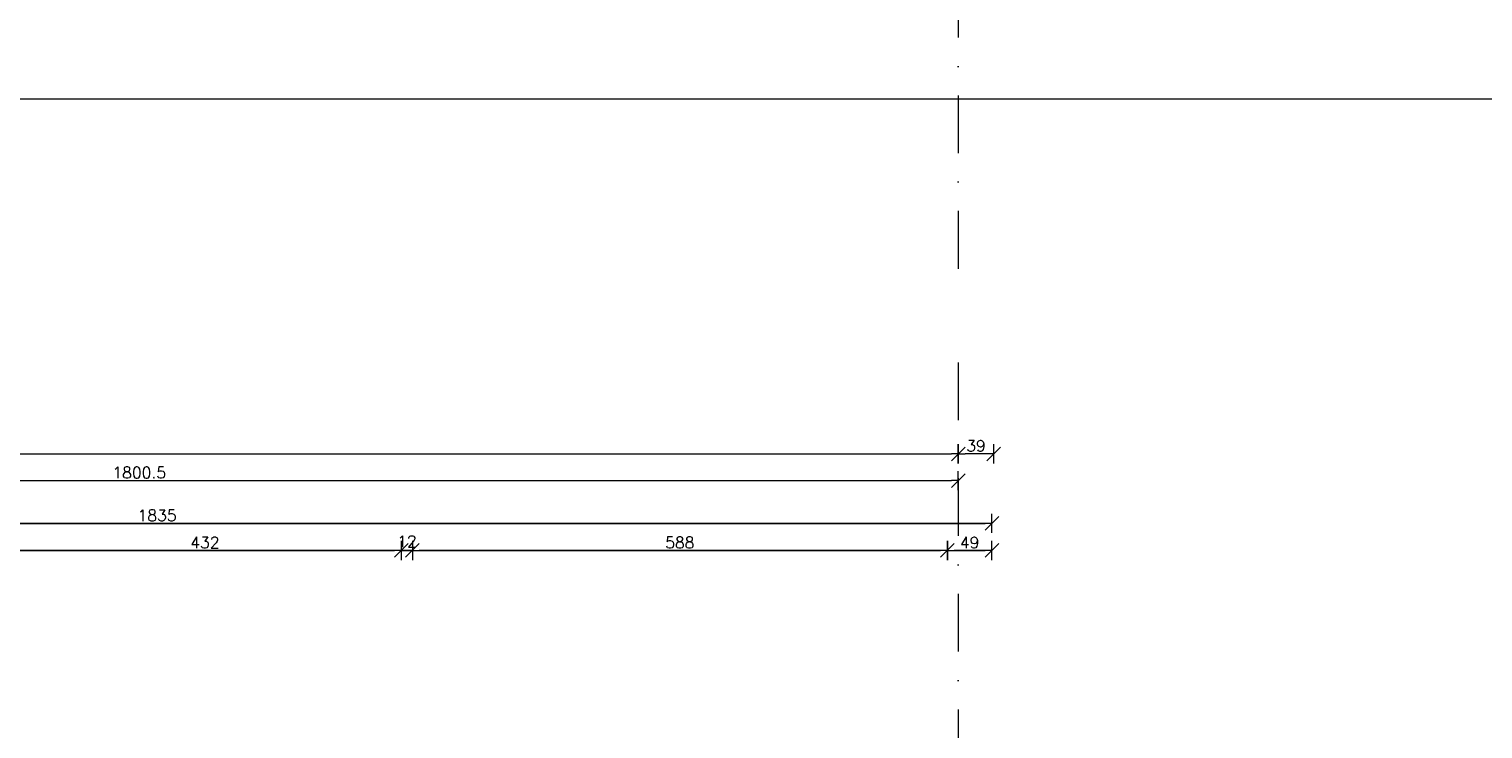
# Model space of a CAD drawing. Header units: millimetres. Extents: x 23192 to 177760, y -399809 to -79279.
# Tile 175 of 256: x 53970 to 55568, y -193975 to -193206. Entities that reach past the tile are written whole.
import ezdxf

# ---------------------------------------------------------------- set-up
doc = ezdxf.new("R2010")
doc.units = ezdxf.units.MM
doc.linetypes.add('DASHDOT', pattern=[25.4, 12.7, -6.35, 0, -6.35])
doc.layers.get('0').update_dxf_attribs({"lineweight": 0})
for name, color, linetype, lineweight in [('!! 0_Osie', 1, 'DASHDOT', 13), ('!! wymiary osi', 250, 'Continuous', 9), ('0-osie-liniA', 14, 'DASHDOT', 5)]:
    doc.layers.add(name, color=color, linetype=linetype, lineweight=lineweight)
doc.layers.add('!! 0_ramki', color=66, linetype='Continuous', lineweight=9, plot=False)
doc.styles.add('TXT', font='simplex.shx')
doc.dimstyles.new('DIM50', dxfattribs={"dimscale": 5, "dimtxt": 2.5, "dimasz": 1.5, "dimexe": 0, "dimexo": 0, "dimgap": 0.5, "dimtad": 1, "dimdec": 4, "dimrnd": 0.5, "dimdsep": 46, "dimtxsty": 'TXT', "dimblk1": 'TICK1', "dimblk2": 'TICK1', "dimsah": 1, "dimcen": 0, "dimse1": 1, "dimse2": 1, "dimclrd": 1, "dimclre": 7, "dimclrt": 9, "dimadec": 0, "dimazin": 0, "dimtfac": 1, "dimtdec": 4, "dimtmove": 2, "dimatfit": 3, "dimldrblk": 'TICK1', "dimfxl": 1, "dimtolj": 1, "dimarcsym": 0})

# ---------------------------------------------------------------- blocks, each defined once
blk = doc.blocks.new('TICK1')
at = {"color": 2}
blk.add_line((-1, -1), (1, 1), dxfattribs=at)
at = {"color": 0}
for p, q in [((0, 0), (-1, 0)), ((0, -1.4), (0, 1.4))]:
    blk.add_line(p, q, dxfattribs=at)
blk = doc.blocks.new('*D3739')
at = {"layer": '!! wymiary osi', "color": 1, "lineweight": -2, "transparency": 16777216}
blk.add_line((48925.2, -193735.9), (54984.2, -193735.9), dxfattribs=at)
at = {"layer": 'DEFPOINTS', "color": 0, "transparency": 16777216}
for p in [(48917.7, -193635.5), (54991.7, -193635.5), (54991.7, -193735.9)]:
    blk.add_point(p, dxfattribs=at)
at = {"layer": '!! wymiary osi', "color": 1, "lineweight": -2, "transparency": 16777216, "xscale": 7.5, "yscale": 7.5, "zscale": 7.5, "rotation": 180}
blk.add_blockref('TICK1', (48917.7, -193735.9), dxfattribs=at)
at = {"layer": '!! wymiary osi', "color": 1, "lineweight": -2, "transparency": 16777216, "xscale": 7.5, "yscale": 7.5, "zscale": 7.5}
blk.add_blockref('TICK1', (54991.7, -193735.9), dxfattribs=at)
at = {"layer": '!! wymiary osi', "color": 9, "transparency": 16777216, "insert": (51954.7, -193727.1), "char_height": 12.5, "attachment_point": 5, "style": 'TXT'}
blk.add_mtext('\\A1;6074', dxfattribs=at)
blk = doc.blocks.new('*D3745')
at = {"layer": '!! wymiary osi', "color": 1, "lineweight": -2, "transparency": 16777216}
blk.add_line((53198.7, -193765.3), (54984.2, -193765.3), dxfattribs=at)
at = {"layer": 'DEFPOINTS', "color": 0, "transparency": 16777216}
for p in [(53191.2, -193765.3), (54991.7, -193765.3), (54991.7, -193765.3)]:
    blk.add_point(p, dxfattribs=at)
at = {"layer": '!! wymiary osi', "color": 1, "lineweight": -2, "transparency": 16777216, "xscale": 7.5, "yscale": 7.5, "zscale": 7.5, "rotation": 180}
blk.add_blockref('TICK1', (53191.2, -193765.3), dxfattribs=at)
at = {"layer": '!! wymiary osi', "color": 1, "lineweight": -2, "transparency": 16777216, "xscale": 7.5, "yscale": 7.5, "zscale": 7.5}
blk.add_blockref('TICK1', (54991.7, -193765.3), dxfattribs=at)
at = {"layer": '!! wymiary osi', "color": 9, "transparency": 16777216, "insert": (54091.5, -193756.5), "char_height": 12.5, "attachment_point": 5, "style": 'TXT'}
blk.add_mtext('\\A1;1800.5', dxfattribs=at)
blk = doc.blocks.new('*D3769')
at = {"layer": '!! wymiary osi', "color": 1, "lineweight": -2, "transparency": 16777216}
blk.add_line((55023.2, -193735.9), (54999.2, -193735.9), dxfattribs=at)
at = {"layer": 'DEFPOINTS', "color": 0, "transparency": 16777216}
for p in [(54991.7, -193735.9), (54991.7, -194402.1), (55030.7, -194402.1)]:
    blk.add_point(p, dxfattribs=at)
at = {"layer": '!! wymiary osi', "color": 1, "lineweight": -2, "transparency": 16777216, "xscale": 7.5, "yscale": 7.5, "zscale": 7.5, "rotation": 180}
blk.add_blockref('TICK1', (54991.7, -193735.9), dxfattribs=at)
at = {"layer": '!! wymiary osi', "color": 1, "lineweight": -2, "transparency": 16777216, "xscale": 7.5, "yscale": 7.5, "zscale": 7.5}
blk.add_blockref('TICK1', (55030.7, -193735.9), dxfattribs=at)
at = {"layer": '!! wymiary osi', "color": 9, "transparency": 16777216, "insert": (55011.2, -193727.1), "char_height": 12.5, "attachment_point": 5, "style": 'TXT'}
blk.add_mtext('\\A1;39', dxfattribs=at)
blk = doc.blocks.new('BLOK OSIE A-B PN')
at = {"layer": '0-osie-liniA', "ltscale": 5}
blk.add_lwpolyline([(54991.7, -182063), (54991.7, -184306.7)], dxfattribs=at)
blk = doc.blocks.new('*D2227')
at = {"layer": '!! wymiary osi', "color": 1, "lineweight": -2, "transparency": 16777216}
blk.add_line((53201.2, -193749.3), (55021.2, -193749.3), dxfattribs=at)
at = {"layer": 'DEFPOINTS', "color": 0, "transparency": 16777216}
for p in [(55028.7, -193749.3), (53193.7, -193904.6), (55028.7, -194277.6)]:
    blk.add_point(p, dxfattribs=at)
at = {"layer": '!! wymiary osi', "color": 1, "lineweight": -2, "transparency": 16777216, "xscale": 7.5, "yscale": 7.5, "zscale": 7.5, "rotation": 180}
blk.add_blockref('TICK1', (53193.7, -193749.3), dxfattribs=at)
at = {"layer": '!! wymiary osi', "color": 1, "lineweight": -2, "transparency": 16777216, "xscale": 7.5, "yscale": 7.5, "zscale": 7.5}
blk.add_blockref('TICK1', (55028.7, -193749.3), dxfattribs=at)
at = {"layer": '!! wymiary osi', "color": 9, "transparency": 16777216, "insert": (54111.2, -193740.6), "char_height": 12.5, "attachment_point": 5, "style": 'TXT'}
blk.add_mtext('\\A1;1835', dxfattribs=at)
blk = doc.blocks.new('*D2254')
at = {"layer": '!! wymiary osi', "color": 1, "lineweight": -2, "transparency": 16777216}
blk.add_line((53955.2, -193779.1), (54372.2, -193779.1), dxfattribs=at)
at = {"layer": 'DEFPOINTS', "color": 0, "transparency": 16777216}
for p in [(54379.7, -193779.1), (53947.7, -194326.6), (54379.7, -194326.6)]:
    blk.add_point(p, dxfattribs=at)
at = {"layer": '!! wymiary osi', "color": 1, "lineweight": -2, "transparency": 16777216, "xscale": 7.5, "yscale": 7.5, "zscale": 7.5, "rotation": 180}
blk.add_blockref('TICK1', (53947.7, -193779.1), dxfattribs=at)
at = {"layer": '!! wymiary osi', "color": 1, "lineweight": -2, "transparency": 16777216, "xscale": 7.5, "yscale": 7.5, "zscale": 7.5}
blk.add_blockref('TICK1', (54379.7, -193779.1), dxfattribs=at)
at = {"layer": '!! wymiary osi', "color": 9, "transparency": 16777216, "insert": (54163.7, -193770.4), "char_height": 12.5, "attachment_point": 5, "style": 'TXT'}
blk.add_mtext('\\A1;432', dxfattribs=at)
blk = doc.blocks.new('*D2255')
at = {"layer": '!! wymiary osi', "color": 1, "lineweight": -2, "transparency": 16777216}
for p, q in [((54372.2, -193779.1), (54364.7, -193779.1)), ((54379.7, -193779.1), (54391.7, -193779.1)), ((54399.2, -193779.1), (54406.7, -193779.1))]:
    blk.add_line(p, q, dxfattribs=at)
at = {"layer": 'DEFPOINTS', "color": 0, "transparency": 16777216}
for p in [(54391.7, -193779.1), (54379.7, -194326.6), (54391.7, -194326.6)]:
    blk.add_point(p, dxfattribs=at)
at = {"layer": '!! wymiary osi', "color": 1, "lineweight": -2, "transparency": 16777216, "xscale": 7.5, "yscale": 7.5, "zscale": 7.5}
blk.add_blockref('TICK1', (54379.7, -193779.1), dxfattribs=at)
at = {"layer": '!! wymiary osi', "color": 1, "lineweight": -2, "transparency": 16777216, "xscale": 7.5, "yscale": 7.5, "zscale": 7.5, "rotation": 180}
blk.add_blockref('TICK1', (54391.7, -193779.1), dxfattribs=at)
at = {"layer": '!! wymiary osi', "color": 9, "transparency": 16777216, "insert": (54385.7, -193769.1), "char_height": 12.5, "attachment_point": 5, "style": 'TXT'}
blk.add_mtext('\\A1;12', dxfattribs=at)
blk = doc.blocks.new('*D2256')
at = {"layer": '!! wymiary osi', "color": 1, "lineweight": -2, "transparency": 16777216}
blk.add_line((54399.2, -193779.1), (54972.2, -193779.1), dxfattribs=at)
at = {"layer": 'DEFPOINTS', "color": 0, "transparency": 16777216}
for p in [(54979.7, -193779.1), (54391.7, -194326.6), (54979.7, -194326.6)]:
    blk.add_point(p, dxfattribs=at)
at = {"layer": '!! wymiary osi', "color": 1, "lineweight": -2, "transparency": 16777216, "xscale": 7.5, "yscale": 7.5, "zscale": 7.5, "rotation": 180}
blk.add_blockref('TICK1', (54391.7, -193779.1), dxfattribs=at)
at = {"layer": '!! wymiary osi', "color": 1, "lineweight": -2, "transparency": 16777216, "xscale": 7.5, "yscale": 7.5, "zscale": 7.5}
blk.add_blockref('TICK1', (54979.7, -193779.1), dxfattribs=at)
at = {"layer": '!! wymiary osi', "color": 9, "transparency": 16777216, "insert": (54685.7, -193770.4), "char_height": 12.5, "attachment_point": 5, "style": 'TXT'}
blk.add_mtext('\\A1;588', dxfattribs=at)
blk = doc.blocks.new('*D2257')
at = {"layer": '!! wymiary osi', "color": 1, "lineweight": -2, "transparency": 16777216}
blk.add_line((54987.2, -193779.1), (55021.2, -193779.1), dxfattribs=at)
at = {"layer": 'DEFPOINTS', "color": 0, "transparency": 16777216}
for p in [(55028.7, -193779.1), (55028.7, -194277.6), (54979.7, -194326.6)]:
    blk.add_point(p, dxfattribs=at)
at = {"layer": '!! wymiary osi', "color": 1, "lineweight": -2, "transparency": 16777216, "xscale": 7.5, "yscale": 7.5, "zscale": 7.5, "rotation": 180}
blk.add_blockref('TICK1', (54979.7, -193779.1), dxfattribs=at)
at = {"layer": '!! wymiary osi', "color": 1, "lineweight": -2, "transparency": 16777216, "xscale": 7.5, "yscale": 7.5, "zscale": 7.5}
blk.add_blockref('TICK1', (55028.7, -193779.1), dxfattribs=at)
at = {"layer": '!! wymiary osi', "color": 9, "transparency": 16777216, "insert": (55004.2, -193770.4), "char_height": 12.5, "attachment_point": 5, "style": 'TXT'}
blk.add_mtext('\\A1;49', dxfattribs=at)
blk = doc.blocks.new('BLOK OSI')
at = {"layer": '0-osie-liniA', "ltscale": 5}
blk.add_lwpolyline([(54991.71142, -193635.47368), (54991.71142, -195993.9543)], dxfattribs=at)
at = {"layer": '!! wymiary osi'}
dim = blk.add_aligned_dim(p1=(48917.71142, -193635.47368), p2=(54991.71142, -193635.47368), distance=-100.4179, dimstyle='DIM50', dxfattribs=at)
dim.commit()
dim.dimension.update_dxf_attribs({"geometry": '*D3739', "text_midpoint": (51954.71142, -193727.14158)})
for base, p1, p2, picture, middle in [((54991.71142, -193735.89158), (55030.71142, -194402.0883), (54991.71142, -194402.0883), '*D3769', (55011.21142, -193727.14158)), ((54991.71142, -193765.29711), (53191.21142, -193765.29711), (54991.71142, -193765.29711), '*D3745', (54091.46142, -193756.54711))]:
    dim = blk.add_linear_dim(base=base, p1=p1, p2=p2, dimstyle='DIM50', dxfattribs=at)
    dim.commit()
    dim.dimension.update_dxf_attribs({"geometry": picture, "text_midpoint": middle})

msp = doc.modelspace()

# ---------------------------------------------------------------- linework, layer by layer
at = {"layer": '!! 0_ramki'}
msp.add_lwpolyline([(52465.42916, -193282.57641), (56665.42916, -193282.57641), (56665.42916, -196252.57641), (52465.42916, -196252.57641)], close=True, dxfattribs=at)

# ---------------------------------------------------------------- block references
at = {"layer": '!! 0_Osie'}
msp.add_blockref('BLOK OSIE A-B PN', (0, -9182.23287), dxfattribs=at)
at = {"layer": '!! wymiary osi'}
msp.add_blockref('BLOK OSI', (0, 63), dxfattribs=at)

# ---------------------------------------------------------------- dimensions: what is measured, and where the dimension line sits
for base, p1, p2, picture, middle in [((55028.71142, -193749.32362), (53193.71142, -193904.5883), (55028.71142, -194277.5883), '*D2227', (54111.21142, -193740.57362)), ((54379.71142, -193779.12584), (53947.71142, -194326.5883), (54379.71142, -194326.5883), '*D2254', (54163.71142, -193770.37584)), ((54391.71142, -193779.12584), (54379.71142, -194326.5883), (54391.71142, -194326.5883), '*D2255', (54385.71142, -193769.12584)), ((54979.71142, -193779.12584), (54391.71142, -194326.5883), (54979.71142, -194326.5883), '*D2256', (54685.71142, -193770.37584)), ((55028.71142, -193779.12584), (54979.71142, -194326.5883), (55028.71142, -194277.5883), '*D2257', (55004.21142, -193770.37584))]:
    dim = msp.add_linear_dim(base=base, p1=p1, p2=p2, dimstyle='DIM50', dxfattribs=at)
    dim.commit()
    dim.dimension.update_dxf_attribs({"geometry": picture, "text_midpoint": middle})

doc.saveas('drawing.dxf')
